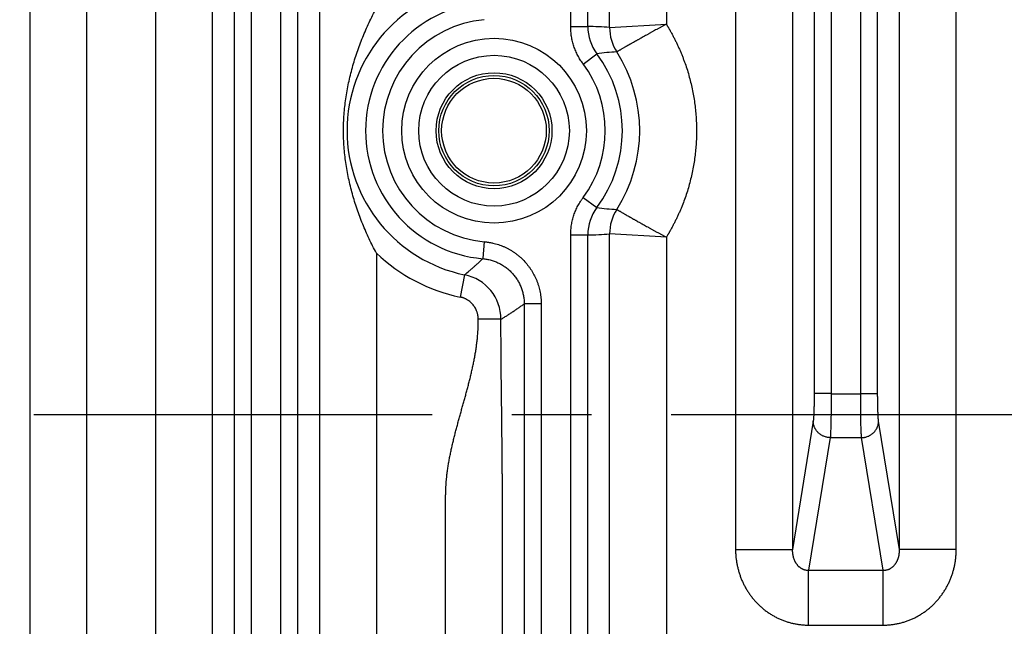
# Model space of a CAD drawing. Header units: inches. Extents: x 0 to 34, y 0 to 22.
# Tile 97 of 224: x 14.5 to 16.2, y 2.9 to 3.9. Entities that reach past the tile are written whole.
import ezdxf

# ---------------------------------------------------------------- set-up
doc = ezdxf.new("R2010")
doc.units = ezdxf.units.IN
doc.header["$LTSCALE"] = 1.87
doc.header["$MEASUREMENT"] = 0
doc.linetypes.add('CENTER', pattern=[0.6, 0.375, -0.075, 0.075, -0.075])
doc.layers.get('0').update_dxf_attribs({"linetype": 'CONTINUOUS'})
doc.layers.add('02___PRT_ALL_AXES', color=7, linetype='CONTINUOUS')

msp = doc.modelspace()

# ---------------------------------------------------------------- linework, layer by layer
at = {"color": 7, "linetype": 'CONTINUOUS'}
for p, q in [((14.5064, 5.7085), (14.5064, 2.3823)), ((14.6063, 5.7085), (14.6063, 2.3823)), ((14.7282, 2.3823), (14.7282, 5.7085)), ((15.5271, 3.926), (15.5271, 5.7085)), ((15.4588, 3.9275), (15.4588, 5.6377)), ((15.4887, 3.9275), (15.4887, 5.6376)), ((14.8281, 2.7975), (14.8281, 5.2933)), ((14.8665, 5.2988), (14.8665, 2.792)), ((14.9784, 2.7926), (14.9784, 5.2982)), ((15.0168, 5.2924), (15.0168, 2.7984)), ((14.8965, 5.2785), (14.8965, 2.8123)), ((14.9484, 2.8124), (14.9484, 5.2783)), ((15.6271, 5.2656), (15.6271, 3.9317)), ((15.749, 5.0832), (15.749, 3.0077)), ((15.8489, 5.0832), (15.8489, 3.0077)), ((16.0375, 3.0077), (16.0375, 5.0832)), ((16.1374, 3.0077), (16.1374, 5.0832)), ((15.8873, 4.8091), (15.8873, 3.2818)), ((15.9172, 4.8092), (15.9172, 3.2817)), ((15.9692, 3.2817), (15.9692, 4.8092)), ((15.9991, 3.2818), (15.9991, 4.8091)), ((15.4588, 3.9275), (15.4887, 3.9275)), ((15.5271, 3.926), (15.6271, 3.9318)), ((15.4807, 3.8617), (15.5047, 3.8797)), ((15.4807, 3.6271), (15.5047, 3.6091)), ((15.4588, 3.5613), (15.4887, 3.5613)), ((15.4588, 2.4532), (15.4588, 3.5613)), ((15.4887, 2.4532), (15.4887, 3.5613)), ((15.5271, 2.3823), (15.5271, 3.5628)), ((15.6271, 3.557), (15.5271, 3.5628)), ((15.6271, 3.5571), (15.6271, 2.8252)), ((15.3065, 3.5492), (15.3039, 3.5193)), ((15.1167, 3.5292), (15.1167, 2.3823)), ((15.272, 3.491), (15.264, 3.4518)), ((15.4069, 3.4397), (15.3769, 3.4397)), ((15.3769, 3.4397), (15.3769, 2.4532)), ((15.4069, 3.4397), (15.4069, 2.4531)), ((15.336, 3.4126), (15.296, 3.4126)), ((15.9172, 3.2818), (15.8873, 3.2818)), ((15.9172, 3.2817), (15.9692, 3.2817)), ((15.9692, 3.2818), (15.9991, 3.2818)), ((15.8857, 3.2335), (15.8489, 3.0077)), ((16.0375, 3.0077), (16.0007, 3.2335)), ((15.9156, 3.2045), (15.8776, 2.9713)), ((15.9156, 3.2045), (15.9708, 3.2045)), ((16.0088, 2.9713), (15.9708, 3.2045)), ((15.749, 3.0077), (15.8489, 3.0077)), ((16.1374, 3.0077), (16.0375, 3.0077)), ((15.8776, 2.9713), (16.0088, 2.9713)), ((15.8776, 2.8747), (15.8776, 2.9713)), ((16.0088, 2.8747), (16.0088, 2.9713)), ((15.8776, 2.8747), (16.0088, 2.8747))]:
    msp.add_line(p, q, dxfattribs=at)
for centre, radius in [((15.3238, 3.7444), 0.1626), ((15.3238, 3.7444), 0.1326), ((15.3238, 3.7444), 0.102), ((15.3237, 3.7444), 0.0971), ((15.3237, 3.7444), 0.0921)]:
    msp.add_circle(centre, radius, dxfattribs=at)
for centre, radius, start, end in [((15.3237, 3.7444), 0.2587, 101.5206, 258.4794), ((15.3237, 3.7444), 0.226, 95.0251, 264.983), ((15.3237, 3.7444), 0.196, 95.0165, 264.9835), ((15.4877, 3.4196), 0.508, 85.5485, 89.8841), ((15.5687, 3.9275), 0.0799, 180.0037, 216.8002), ((15.6072, 3.926), 0.08, 179.9783, 212.5896), ((15.5581, 3.487), 0.3963, 92.6563, 97.75), ((15.3237, 3.7444), 0.2566, 327.3461, 32.6539), ((15.3237, 3.7444), 0.226, 323.2255, 36.7745), ((15.3237, 3.7444), 0.196, 323.226, 36.774), ((15.5687, 3.5613), 0.0799, 143.2001, 179.996), ((15.5582, 4.0024), 0.3969, 262.254, 267.3407), ((15.6072, 3.5628), 0.08, 147.4108, 180.0212), ((15.4878, 4.0686), 0.5074, 270.1126, 274.4531), ((15.3237, 3.7444), 0.2986, 226.1176, 258.4793), ((15.256, 3.4126), 0.08, 359.9832, 78.4416)]:
    msp.add_arc(centre, radius, start, end, dxfattribs=at)
for points, knots in [([(15.1167, 3.5292), (15.1144, 3.5333), (15.11, 3.5416), (15.1038, 3.5543), (15.098, 3.5671), (15.0925, 3.5801), (15.0874, 3.5932), (15.0827, 3.6064), (15.0783, 3.6198), (15.0744, 3.6332), (15.0708, 3.6468), (15.0677, 3.6605), (15.065, 3.6743), (15.0628, 3.6882), (15.061, 3.7021), (15.0597, 3.7162), (15.0589, 3.7303), (15.0587, 3.7444), (15.0589, 3.7585), (15.0597, 3.7726), (15.061, 3.7867), (15.0628, 3.8006), (15.065, 3.8145), (15.0677, 3.8283), (15.0708, 3.842), (15.0744, 3.8556), (15.0783, 3.869), (15.0827, 3.8824), (15.0874, 3.8956), (15.0925, 3.9087), (15.098, 3.9217), (15.1038, 3.9345), (15.11, 3.9472), (15.1144, 3.9555), (15.1167, 3.9596)], [0, 0, 0, 0, 0.031372, 0.06272, 0.094028, 0.125291, 0.156511, 0.187692, 0.218845, 0.249984, 0.281123, 0.312277, 0.343462, 0.374686, 0.405958, 0.437274, 0.468627, 0.5, 0.531373, 0.562726, 0.594042, 0.625314, 0.656538, 0.687723, 0.718877, 0.750016, 0.781155, 0.812308, 0.843489, 0.874709, 0.905972, 0.93728, 0.968628, 1, 1, 1, 1]), ([(15.4807, 3.8617), (15.4798, 3.8629), (15.4781, 3.8653), (15.4756, 3.869), (15.4734, 3.8728), (15.4705, 3.8779), (15.4674, 3.8846), (15.4643, 3.8928), (15.4618, 3.9013), (15.4604, 3.9085), (15.4595, 3.9143), (15.4592, 3.918), (15.459, 3.9209), (15.4589, 3.9231), (15.4588, 3.9253), (15.4588, 3.9268), (15.4588, 3.9275)], [0, 0, 0, 0, 0.062506, 0.125012, 0.187518, 0.250023, 0.37501, 0.499997, 0.624984, 0.74997, 0.812476, 0.874982, 0.906236, 0.937491, 0.968746, 1, 1, 1, 1]), ([(15.6271, 3.9318), (15.6267, 3.9316), (15.626, 3.9312), (15.6252, 3.9307), (15.6245, 3.9304), (15.6238, 3.93), (15.6229, 3.9295), (15.6218, 3.9289), (15.6208, 3.9284), (15.6197, 3.9278), (15.6183, 3.927), (15.6166, 3.9261), (15.6145, 3.9249), (15.6124, 3.9238), (15.6096, 3.9223), (15.6069, 3.9208), (15.6042, 3.9193), (15.6021, 3.9181), (15.6001, 3.917), (15.5981, 3.9159), (15.5962, 3.9148), (15.5936, 3.9134), (15.5904, 3.9116), (15.5866, 3.9095), (15.5835, 3.9078), (15.5811, 3.9064), (15.5793, 3.9055), (15.5776, 3.9045), (15.5759, 3.9035), (15.5742, 3.9026), (15.572, 3.9013), (15.5694, 3.8998), (15.5668, 3.8984), (15.5648, 3.8972), (15.5629, 3.8961), (15.5606, 3.8948), (15.5583, 3.8936), (15.5566, 3.8926), (15.555, 3.8917), (15.5532, 3.8906), (15.551, 3.8894), (15.549, 3.8882), (15.5473, 3.8872), (15.5457, 3.8863), (15.5439, 3.8853), (15.5424, 3.8844), (15.5411, 3.8837), (15.5404, 3.8833), (15.54, 3.883), (15.5397, 3.8829)], [0, 0, 0, 0, 0.011997, 0.023992, 0.029989, 0.035985, 0.047972, 0.059952, 0.071923, 0.083885, 0.095834, 0.11969, 0.143478, 0.167184, 0.190794, 0.237673, 0.260914, 0.284007, 0.306937, 0.32969, 0.352255, 0.374617, 0.418685, 0.461792, 0.503838, 0.524434, 0.544727, 0.564708, 0.584365, 0.603685, 0.622659, 0.659521, 0.694867, 0.711945, 0.728614, 0.760684, 0.791003, 0.805484, 0.819501, 0.846112, 0.870773, 0.893429, 0.914026, 0.932516, 0.948857, 0.974944, 0.984629, 0.992044, 1, 1, 1, 1]), ([(15.6271, 3.9317), (15.6276, 3.9308), (15.6284, 3.9295), (15.6295, 3.9277), (15.6303, 3.9264), (15.6311, 3.9251), (15.6319, 3.9238), (15.6326, 3.9224), (15.6334, 3.9211), (15.6341, 3.9198), (15.6352, 3.918), (15.6364, 3.9157), (15.6379, 3.913), (15.6393, 3.9103), (15.6407, 3.9076), (15.6426, 3.9039), (15.6449, 3.8993), (15.6475, 3.8937), (15.65, 3.8881), (15.6525, 3.8824), (15.6548, 3.8767), (15.657, 3.871), (15.6599, 3.8633), (15.6632, 3.8536), (15.6668, 3.8418), (15.6699, 3.8298), (15.6727, 3.8178), (15.675, 3.8057), (15.6776, 3.7895), (15.6797, 3.769), (15.6804, 3.7485), (15.6801, 3.7321), (15.6795, 3.7198), (15.6784, 3.7075), (15.6769, 3.6952), (15.675, 3.6831), (15.6727, 3.671), (15.6699, 3.6589), (15.6668, 3.647), (15.6632, 3.6352), (15.6592, 3.6236), (15.6556, 3.6139), (15.6525, 3.6063), (15.65, 3.6007), (15.6475, 3.5951), (15.6449, 3.5895), (15.6426, 3.5849), (15.6407, 3.5812), (15.6393, 3.5785), (15.6379, 3.5758), (15.6364, 3.5731), (15.6351, 3.5708), (15.6341, 3.569), (15.6334, 3.5677), (15.6326, 3.5663), (15.6318, 3.565), (15.6311, 3.5637), (15.6303, 3.5624), (15.6295, 3.561), (15.6284, 3.5593), (15.6276, 3.558), (15.6271, 3.5571)], [0, 0, 0, 0, 0.007813, 0.011719, 0.015626, 0.019532, 0.023438, 0.027345, 0.031251, 0.035158, 0.039065, 0.046878, 0.054691, 0.062503, 0.070316, 0.078129, 0.093755, 0.10938, 0.125006, 0.140632, 0.156257, 0.171883, 0.187509, 0.218759, 0.250009, 0.281259, 0.312509, 0.343759, 0.375009, 0.4375, 0.499991, 0.531241, 0.562492, 0.593742, 0.624992, 0.656242, 0.687492, 0.718742, 0.749992, 0.781242, 0.812493, 0.843743, 0.859368, 0.874994, 0.89062, 0.906245, 0.921871, 0.929684, 0.937497, 0.94531, 0.953122, 0.960935, 0.964842, 0.968749, 0.972655, 0.976562, 0.980468, 0.984374, 0.988281, 0.992187, 1, 1, 1, 1]), ([(15.4588, 3.5613), (15.4588, 3.562), (15.4588, 3.5635), (15.4589, 3.5657), (15.459, 3.5679), (15.4592, 3.5708), (15.4595, 3.5745), (15.4604, 3.5803), (15.4618, 3.5875), (15.4643, 3.596), (15.4674, 3.6042), (15.4705, 3.6109), (15.4734, 3.616), (15.4753, 3.6192), (15.4769, 3.6217), (15.4781, 3.6235), (15.4794, 3.6253), (15.4802, 3.6265), (15.4807, 3.6271)], [0, 0, 0, 0, 0.031254, 0.062509, 0.093763, 0.125017, 0.187523, 0.250028, 0.375014, 0.5, 0.624986, 0.749972, 0.812477, 0.874983, 0.906237, 0.937491, 0.968746, 1, 1, 1, 1]), ([(15.5397, 3.6059), (15.54, 3.6058), (15.5404, 3.6055), (15.5411, 3.6051), (15.542, 3.6046), (15.543, 3.604), (15.5442, 3.6033), (15.5457, 3.6025), (15.5473, 3.6016), (15.549, 3.6006), (15.5506, 3.5996), (15.552, 3.5989), (15.5535, 3.598), (15.555, 3.5971), (15.5566, 3.5962), (15.5583, 3.5952), (15.5606, 3.594), (15.5629, 3.5927), (15.5648, 3.5916), (15.5668, 3.5904), (15.5688, 3.5893), (15.5709, 3.5881), (15.5725, 3.5872), (15.5742, 3.5862), (15.5765, 3.585), (15.5788, 3.5837), (15.5811, 3.5824), (15.5835, 3.581), (15.5866, 3.5793), (15.5904, 3.5772), (15.5936, 3.5754), (15.5962, 3.574), (15.5981, 3.5729), (15.6001, 3.5718), (15.6021, 3.5707), (15.6042, 3.5695), (15.6062, 3.5684), (15.6082, 3.5673), (15.611, 3.5658), (15.6138, 3.5643), (15.6165, 3.5627), (15.6186, 3.5616), (15.6204, 3.5606), (15.6218, 3.5599), (15.6228, 3.5593), (15.6239, 3.5587), (15.6253, 3.558), (15.6264, 3.5574), (15.6271, 3.557)], [0, 0, 0, 0, 0.007956, 0.01537, 0.025055, 0.036988, 0.051141, 0.067481, 0.08597, 0.106565, 0.129219, 0.141302, 0.153879, 0.180488, 0.194505, 0.208985, 0.239302, 0.271371, 0.288039, 0.305116, 0.34046, 0.358707, 0.377322, 0.396295, 0.415615, 0.455252, 0.475545, 0.49614, 0.538186, 0.581293, 0.625361, 0.647724, 0.670289, 0.693044, 0.715974, 0.739067, 0.76231, 0.785689, 0.809191, 0.85651, 0.880299, 0.904157, 0.92807, 0.940042, 0.952024, 0.964012, 0.976005, 1, 1, 1, 1]), ([(15.3065, 3.5492), (15.3074, 3.5491), (15.3091, 3.5489), (15.3116, 3.5486), (15.3141, 3.5482), (15.3166, 3.5478), (15.3191, 3.5473), (15.3225, 3.5466), (15.3266, 3.5456), (15.3315, 3.5441), (15.3363, 3.5424), (15.341, 3.5404), (15.3456, 3.5383), (15.3501, 3.5359), (15.3545, 3.5334), (15.3588, 3.5306), (15.3629, 3.5276), (15.3669, 3.5245), (15.3721, 3.52), (15.3781, 3.514), (15.3836, 3.5075), (15.3875, 3.502), (15.3913, 3.4963), (15.3946, 3.4904), (15.3975, 3.4842), (15.3994, 3.4795), (15.4012, 3.4747), (15.4027, 3.4699), (15.404, 3.4649), (15.405, 3.46), (15.4058, 3.4549), (15.4063, 3.4507), (15.4066, 3.4473), (15.4068, 3.4448), (15.4068, 3.4422), (15.4069, 3.4405), (15.4069, 3.4397)], [0, 0, 0, 0, 0.015627, 0.031253, 0.04688, 0.062507, 0.078133, 0.09376, 0.125011, 0.156262, 0.187514, 0.218765, 0.250016, 0.281268, 0.312519, 0.34377, 0.375021, 0.406272, 0.437524, 0.50001, 0.562495, 0.593746, 0.624998, 0.687483, 0.718735, 0.749986, 0.781237, 0.812488, 0.84374, 0.874991, 0.906242, 0.937493, 0.95312, 0.968747, 0.984373, 1, 1, 1, 1]), ([(15.272, 3.491), (15.2748, 3.4932), (15.2788, 3.4966), (15.2842, 3.5012), (15.2882, 3.5047), (15.2922, 3.5083), (15.2975, 3.5131), (15.3014, 3.5168), (15.3039, 3.5193)], [0, 0, 0, 0, 0.248068, 0.372558, 0.497368, 0.622505, 0.747976, 1, 1, 1, 1]), ([(15.3039, 3.5193), (15.3052, 3.5192), (15.3076, 3.5189), (15.3113, 3.5183), (15.3149, 3.5176), (15.3197, 3.5164), (15.3256, 3.5144), (15.3312, 3.512), (15.3356, 3.5097), (15.3388, 3.5078), (15.3419, 3.5058), (15.346, 3.5029), (15.3507, 3.499), (15.356, 3.4938), (15.3607, 3.4881), (15.365, 3.482), (15.3686, 3.4755), (15.3716, 3.4687), (15.3739, 3.4617), (15.3756, 3.4545), (15.3765, 3.4483), (15.3768, 3.4434), (15.3769, 3.4409), (15.3769, 3.4397)], [0, 0, 0, 0, 0.031253, 0.062507, 0.093761, 0.125015, 0.187508, 0.250002, 0.281257, 0.312513, 0.343769, 0.375025, 0.437521, 0.500018, 0.562515, 0.625012, 0.687508, 0.750005, 0.812501, 0.874996, 0.93749, 0.968745, 1, 1, 1, 1]), ([(15.296, 3.4126), (15.296, 3.4128), (15.296, 3.4131), (15.296, 3.4135), (15.296, 3.4139), (15.296, 3.4143), (15.296, 3.4148), (15.296, 3.4152), (15.2959, 3.4156), (15.2959, 3.4162), (15.2958, 3.4169), (15.2957, 3.4177), (15.2956, 3.4186), (15.2954, 3.4194), (15.2953, 3.4203), (15.2951, 3.4214), (15.2947, 3.4228), (15.2943, 3.4244), (15.2935, 3.4266), (15.2925, 3.4292), (15.2909, 3.4323), (15.2891, 3.4352), (15.2871, 3.4379), (15.2852, 3.4401), (15.2835, 3.4417), (15.2818, 3.4432), (15.2801, 3.4446), (15.2782, 3.4459), (15.2763, 3.4471), (15.2742, 3.4482), (15.2722, 3.4492), (15.2706, 3.4499), (15.269, 3.4505), (15.2674, 3.451), (15.2657, 3.4514), (15.2646, 3.4517), (15.264, 3.4518)], [0, 0, 0, 0, 0.007814, 0.015628, 0.023441, 0.031254, 0.039068, 0.046882, 0.054696, 0.062511, 0.078137, 0.093764, 0.109392, 0.125019, 0.140646, 0.156274, 0.187526, 0.218779, 0.250032, 0.312523, 0.375015, 0.437506, 0.499997, 0.562489, 0.593742, 0.624994, 0.687486, 0.718739, 0.749992, 0.812483, 0.843736, 0.874989, 0.906241, 0.937494, 0.968747, 1, 1, 1, 1]), ([(15.336, 3.4126), (15.3377, 3.4136), (15.3411, 3.4157), (15.3454, 3.4184), (15.3488, 3.4206), (15.3513, 3.4223), (15.3539, 3.424), (15.3564, 3.4256), (15.359, 3.4273), (15.3616, 3.429), (15.3641, 3.4308), (15.3667, 3.4325), (15.3692, 3.4343), (15.3726, 3.4367), (15.3752, 3.4385), (15.3769, 3.4397)], [0, 0, 0, 0, 0.122598, 0.246012, 0.307964, 0.370044, 0.43224, 0.494566, 0.557043, 0.619695, 0.682542, 0.745604, 0.808886, 0.872382, 1, 1, 1, 1]), ([(15.2386, 2.3823), (15.2386, 2.4039), (15.2386, 2.4471), (15.2386, 2.5119), (15.2386, 2.5767), (15.2386, 2.6307), (15.2386, 2.6739), (15.2386, 2.7063), (15.2386, 2.7387), (15.2386, 2.7711), (15.2386, 2.8035), (15.2386, 2.8358), (15.2386, 2.8682), (15.2386, 2.8952), (15.2386, 2.9168), (15.2386, 2.933), (15.2386, 2.9492), (15.2386, 2.9627), (15.2386, 2.9735), (15.2386, 2.9816), (15.2386, 2.9897), (15.2386, 2.9978), (15.2386, 3.0059), (15.2386, 3.014), (15.2386, 3.0221), (15.2386, 3.0302), (15.2386, 3.0383), (15.2386, 3.0464), (15.2386, 3.0532), (15.2386, 3.0586), (15.2386, 3.0626), (15.2386, 3.066), (15.2386, 3.0687), (15.2386, 3.0714), (15.2386, 3.0748), (15.2386, 3.0788), (15.2385, 3.0829), (15.2385, 3.0869), (15.2385, 3.091), (15.2385, 3.0964), (15.2386, 3.1018), (15.2387, 3.1072), (15.2388, 3.1112), (15.239, 3.1152), (15.2392, 3.1186), (15.2393, 3.1213), (15.2394, 3.1233), (15.2396, 3.1254), (15.2397, 3.1274), (15.2399, 3.1294), (15.2401, 3.1314), (15.2403, 3.1334), (15.2406, 3.1361), (15.2409, 3.1395), (15.2415, 3.1435), (15.242, 3.1475), (15.2426, 3.1515), (15.2432, 3.1555), (15.2439, 3.1595), (15.2446, 3.1635), (15.2455, 3.1688), (15.2466, 3.1741), (15.2477, 3.1794), (15.2485, 3.1833), (15.2494, 3.1873), (15.2506, 3.1926), (15.2522, 3.1991), (15.2541, 3.207), (15.2561, 3.2148), (15.2582, 3.2227), (15.2603, 3.2305), (15.2625, 3.2383), (15.2646, 3.2461), (15.2668, 3.2539), (15.269, 3.2617), (15.2712, 3.2695), (15.2733, 3.2773), (15.2755, 3.2851), (15.2775, 3.2929), (15.2796, 3.3008), (15.2816, 3.3086), (15.2835, 3.3165), (15.2853, 3.3244), (15.287, 3.3323), (15.2886, 3.3402), (15.2901, 3.3482), (15.2915, 3.3562), (15.2925, 3.3629), (15.2932, 3.3682), (15.2937, 3.3722), (15.2942, 3.3762), (15.2946, 3.3803), (15.2949, 3.3843), (15.2953, 3.3883), (15.2955, 3.3917), (15.2956, 3.3944), (15.2957, 3.3964), (15.2958, 3.3981), (15.2958, 3.3995), (15.2959, 3.4008), (15.2959, 3.4022), (15.296, 3.4035), (15.296, 3.4045), (15.296, 3.4055), (15.296, 3.4066), (15.296, 3.4076), (15.296, 3.4089), (15.296, 3.4106), (15.296, 3.412), (15.296, 3.4126)], [0, 0, 0, 0, 0.0625, 0.125, 0.1875, 0.25, 0.28125, 0.312499, 0.343749, 0.374999, 0.406249, 0.437499, 0.468749, 0.499999, 0.515624, 0.531249, 0.546874, 0.562499, 0.570312, 0.578124, 0.585937, 0.593749, 0.601561, 0.609374, 0.617186, 0.624999, 0.632811, 0.640624, 0.648436, 0.652343, 0.656249, 0.660155, 0.662108, 0.664061, 0.667968, 0.671874, 0.67578, 0.679686, 0.683593, 0.687499, 0.695311, 0.699218, 0.703124, 0.70703, 0.710936, 0.71289, 0.714843, 0.716796, 0.718749, 0.720702, 0.722655, 0.724609, 0.726562, 0.730468, 0.734374, 0.738281, 0.742187, 0.746093, 0.749999, 0.753906, 0.757812, 0.765624, 0.769531, 0.773437, 0.777343, 0.781249, 0.789062, 0.796874, 0.804687, 0.8125, 0.820312, 0.828125, 0.835937, 0.843749, 0.851562, 0.859374, 0.867187, 0.874999, 0.882812, 0.890625, 0.898437, 0.90625, 0.914062, 0.921875, 0.929687, 0.9375, 0.945312, 0.953124, 0.957031, 0.960937, 0.964843, 0.96875, 0.972656, 0.976562, 0.980469, 0.982422, 0.984375, 0.986328, 0.987305, 0.988281, 0.990234, 0.991211, 0.992188, 0.993164, 0.994141, 0.995117, 0.996094, 0.998047, 1, 1, 1, 1]), ([(15.3385, 2.3823), (15.3385, 2.4255), (15.3385, 2.4903), (15.3385, 2.5767), (15.3385, 2.6415), (15.3385, 2.7062), (15.3385, 2.7602), (15.3385, 2.8034), (15.3385, 2.8358), (15.3385, 2.8682), (15.3385, 2.9006), (15.3385, 2.933), (15.3385, 2.96), (15.3385, 2.9816), (15.3385, 2.9978), (15.3385, 3.014), (15.3385, 3.0302), (15.3385, 3.0437), (15.3385, 3.0545), (15.3385, 3.0626), (15.3385, 3.0707), (15.3385, 3.0788), (15.3385, 3.0869), (15.3385, 3.095), (15.3385, 3.1031), (15.3385, 3.1112), (15.3385, 3.1192), (15.3385, 3.1273), (15.3384, 3.1354), (15.3384, 3.1434), (15.3383, 3.1514), (15.3383, 3.1594), (15.3382, 3.1674), (15.3381, 3.1754), (15.3381, 3.1833), (15.338, 3.1938), (15.3378, 3.2069), (15.3376, 3.2226), (15.3375, 3.2382), (15.3373, 3.2538), (15.3371, 3.2694), (15.3369, 3.2851), (15.3367, 3.3007), (15.3365, 3.3165), (15.3364, 3.3323), (15.3362, 3.3482), (15.3361, 3.3642), (15.3361, 3.3775), (15.336, 3.3869), (15.336, 3.3923), (15.336, 3.3964), (15.336, 3.4004), (15.336, 3.4058), (15.336, 3.4099), (15.336, 3.4126)], [0, 0, 0, 0, 0.125767, 0.18865, 0.251534, 0.314417, 0.377301, 0.408743, 0.440184, 0.471626, 0.503068, 0.53451, 0.565951, 0.581672, 0.597393, 0.613114, 0.628835, 0.644556, 0.652416, 0.660276, 0.668137, 0.675997, 0.683858, 0.691718, 0.699578, 0.707435, 0.715289, 0.723133, 0.730958, 0.738761, 0.746544, 0.754305, 0.762044, 0.769758, 0.777448, 0.785117, 0.800398, 0.815616, 0.830787, 0.845931, 0.861072, 0.876234, 0.891436, 0.9067, 0.922042, 0.937472, 0.952992, 0.968602, 0.976436, 0.980359, 0.984284, 0.988211, 0.99214, 1, 1, 1, 1]), ([(15.8873, 3.2818), (15.8873, 3.2811), (15.8873, 3.2797), (15.8873, 3.277), (15.8872, 3.2723), (15.8872, 3.2658), (15.8871, 3.2595), (15.8869, 3.2547), (15.8868, 3.2514), (15.8867, 3.2482), (15.8866, 3.2453), (15.8865, 3.2427), (15.8863, 3.2403), (15.8862, 3.2384), (15.8861, 3.2371), (15.886, 3.2362), (15.8859, 3.2355), (15.8859, 3.235), (15.8858, 3.2347), (15.8858, 3.2343), (15.8857, 3.234), (15.8857, 3.2337), (15.8857, 3.2335), (15.8857, 3.2335)], [0, 0, 0, 0, 0.042309, 0.084547, 0.168526, 0.332548, 0.487673, 0.560574, 0.629749, 0.694751, 0.755132, 0.810443, 0.860328, 0.904496, 0.924348, 0.942665, 0.959412, 0.967189, 0.974561, 0.981514, 0.988064, 0.994242, 1, 1, 1, 1]), ([(15.9172, 3.2817), (15.9172, 3.2774), (15.9172, 3.2688), (15.9172, 3.2582), (15.9171, 3.25), (15.917, 3.2441), (15.9169, 3.2385), (15.9168, 3.2331), (15.9167, 3.2281), (15.9166, 3.2235), (15.9164, 3.2192), (15.9163, 3.2154), (15.9162, 3.2124), (15.916, 3.2103), (15.916, 3.2089), (15.9159, 3.2076), (15.9158, 3.2066), (15.9158, 3.2059), (15.9157, 3.2052), (15.9157, 3.2048), (15.9156, 3.2045)], [0, 0, 0, 0, 0.168628, 0.332738, 0.411723, 0.487951, 0.560914, 0.630124, 0.69512, 0.755469, 0.810768, 0.86065, 0.904784, 0.924603, 0.942879, 0.959582, 0.974686, 0.981629, 0.988164, 1, 1, 1, 1]), ([(15.9708, 3.2045), (15.9707, 3.2048), (15.9707, 3.2052), (15.9706, 3.2059), (15.9706, 3.2066), (15.9705, 3.2076), (15.9704, 3.2089), (15.9704, 3.2103), (15.9702, 3.2124), (15.9701, 3.2154), (15.97, 3.2192), (15.9698, 3.2235), (15.9697, 3.2281), (15.9696, 3.2331), (15.9695, 3.2385), (15.9694, 3.2441), (15.9693, 3.25), (15.9692, 3.2582), (15.9692, 3.2688), (15.9692, 3.2774), (15.9692, 3.2817)], [0, 0, 0, 0, 0.011836, 0.018371, 0.025314, 0.040418, 0.057121, 0.075397, 0.095216, 0.13935, 0.189232, 0.244531, 0.30488, 0.369876, 0.439086, 0.512049, 0.588277, 0.667262, 0.831372, 1, 1, 1, 1]), ([(16.0007, 3.2335), (16.0007, 3.2335), (16.0007, 3.2337), (16.0007, 3.234), (16.0006, 3.2343), (16.0006, 3.2347), (16.0005, 3.235), (16.0005, 3.2355), (16.0004, 3.2362), (16.0003, 3.2371), (16.0002, 3.2384), (16.0001, 3.2403), (15.9999, 3.2427), (15.9998, 3.2453), (15.9997, 3.2482), (15.9996, 3.2514), (15.9995, 3.2547), (15.9993, 3.2595), (15.9992, 3.2658), (15.9992, 3.2723), (15.9991, 3.277), (15.9991, 3.2797), (15.9991, 3.2811), (15.9991, 3.2818)], [0, 0, 0, 0, 0.005758, 0.011936, 0.018486, 0.025439, 0.032811, 0.040588, 0.057335, 0.075652, 0.095504, 0.139672, 0.189557, 0.244868, 0.305249, 0.370251, 0.439426, 0.512327, 0.667452, 0.831474, 0.915453, 0.957691, 1, 1, 1, 1]), ([(15.9156, 3.2045), (15.9147, 3.2045), (15.9132, 3.2046), (15.9113, 3.2048), (15.9093, 3.2052), (15.907, 3.2058), (15.9047, 3.2066), (15.9029, 3.2073), (15.9011, 3.2082), (15.8991, 3.2094), (15.8967, 3.2111), (15.8945, 3.213), (15.8925, 3.2151), (15.8908, 3.2174), (15.8895, 3.2195), (15.8886, 3.2211), (15.8878, 3.2229), (15.887, 3.2251), (15.8864, 3.2274), (15.886, 3.2292), (15.8858, 3.2306), (15.8857, 3.232), (15.8857, 3.233), (15.8857, 3.2335)], [0, 0, 0, 0, 0.063345, 0.095039, 0.126733, 0.190087, 0.253383, 0.285007, 0.316602, 0.379672, 0.442581, 0.505305, 0.567825, 0.630133, 0.692225, 0.723201, 0.754127, 0.815815, 0.877331, 0.908042, 0.938721, 0.969372, 1, 1, 1, 1]), ([(15.9708, 3.2045), (15.9717, 3.2045), (15.9732, 3.2046), (15.9751, 3.2048), (15.9771, 3.2052), (15.9794, 3.2058), (15.9817, 3.2066), (15.9835, 3.2073), (15.9852, 3.2082), (15.9873, 3.2094), (15.9897, 3.2111), (15.9919, 3.213), (15.9939, 3.2151), (15.9956, 3.2174), (15.9969, 3.2195), (15.9978, 3.2211), (15.9986, 3.2229), (15.9994, 3.2251), (16, 3.2274), (16.0004, 3.2292), (16.0006, 3.2306), (16.0007, 3.232), (16.0007, 3.233), (16.0007, 3.2335)], [0, 0, 0, 0, 0.063345, 0.095039, 0.126733, 0.190087, 0.253383, 0.285007, 0.316602, 0.379672, 0.442581, 0.505305, 0.567825, 0.630133, 0.692225, 0.723201, 0.754127, 0.815815, 0.877331, 0.908042, 0.938721, 0.969372, 1, 1, 1, 1]), ([(15.749, 3.0077), (15.749, 3.0067), (15.749, 3.0045), (15.7491, 3.0002), (15.7495, 2.9949), (15.7503, 2.9885), (15.7513, 2.9822), (15.7526, 2.9759), (15.7543, 2.9697), (15.7562, 2.9635), (15.7584, 2.9575), (15.7609, 2.9515), (15.7636, 2.9457), (15.7667, 2.9401), (15.77, 2.9346), (15.7735, 2.9292), (15.7774, 2.9241), (15.7814, 2.9191), (15.7858, 2.9143), (15.7903, 2.9098), (15.7951, 2.9054), (15.8, 2.9014), (15.8052, 2.8975), (15.8106, 2.894), (15.8161, 2.8907), (15.8218, 2.8877), (15.8276, 2.885), (15.8336, 2.8826), (15.8396, 2.8805), (15.8458, 2.8787), (15.8521, 2.8772), (15.8584, 2.8761), (15.8637, 2.8754), (15.868, 2.875), (15.8712, 2.8748), (15.8744, 2.8747), (15.8766, 2.8747), (15.8776, 2.8747)], [0, 0, 0, 0, 0.015626, 0.031252, 0.062502, 0.093752, 0.125002, 0.156252, 0.187502, 0.218753, 0.250002, 0.281252, 0.312502, 0.343752, 0.375002, 0.406252, 0.437502, 0.468752, 0.500001, 0.531251, 0.562501, 0.593751, 0.625, 0.65625, 0.687499, 0.718749, 0.749999, 0.781248, 0.812498, 0.843747, 0.874997, 0.906246, 0.937496, 0.953122, 0.968748, 0.984374, 1, 1, 1, 1]), ([(15.8489, 3.0077), (15.8488, 3.0067), (15.8488, 3.0052), (15.8489, 3.0033), (15.8491, 3.0018), (15.8492, 3.0003), (15.8495, 2.9988), (15.8497, 2.9973), (15.8501, 2.9958), (15.8504, 2.9943), (15.8509, 2.9929), (15.8514, 2.9914), (15.8519, 2.99), (15.8525, 2.9885), (15.8532, 2.9871), (15.8538, 2.9859), (15.8544, 2.985), (15.8549, 2.9841), (15.8557, 2.983), (15.8566, 2.9817), (15.8577, 2.9804), (15.8586, 2.9794), (15.8594, 2.9786), (15.8602, 2.9778), (15.8612, 2.9769), (15.8626, 2.9759), (15.8638, 2.9751), (15.8648, 2.9745), (15.8656, 2.974), (15.8663, 2.9736), (15.8671, 2.9733), (15.868, 2.9729), (15.8691, 2.9725), (15.8705, 2.9721), (15.8723, 2.9716), (15.874, 2.9714), (15.8758, 2.9712), (15.877, 2.9712), (15.8776, 2.9713)], [0, 0, 0, 0, 0.057268, 0.085987, 0.114758, 0.143608, 0.172561, 0.20161, 0.230759, 0.260034, 0.289459, 0.319034, 0.348768, 0.378699, 0.40884, 0.439192, 0.454463, 0.469802, 0.500677, 0.531832, 0.563309, 0.595106, 0.611139, 0.627264, 0.659773, 0.692657, 0.725903, 0.742665, 0.75951, 0.776434, 0.793435, 0.810506, 0.827635, 0.862037, 0.896566, 0.931131, 0.965639, 1, 1, 1, 1]), ([(16.0088, 2.8747), (16.0098, 2.8747), (16.012, 2.8747), (16.0152, 2.8748), (16.0184, 2.875), (16.0227, 2.8754), (16.028, 2.8761), (16.0343, 2.8772), (16.0406, 2.8787), (16.0467, 2.8805), (16.0528, 2.8826), (16.0588, 2.885), (16.0646, 2.8877), (16.0703, 2.8907), (16.0758, 2.894), (16.0812, 2.8975), (16.0864, 2.9014), (16.0913, 2.9054), (16.0961, 2.9098), (16.1006, 2.9143), (16.1049, 2.9191), (16.109, 2.9241), (16.1128, 2.9292), (16.1164, 2.9346), (16.1197, 2.9401), (16.1228, 2.9457), (16.1255, 2.9515), (16.128, 2.9575), (16.1302, 2.9635), (16.1321, 2.9697), (16.1338, 2.9759), (16.1351, 2.9822), (16.1361, 2.9885), (16.1369, 2.9949), (16.1373, 3.0002), (16.1374, 3.0045), (16.1374, 3.0067), (16.1374, 3.0077)], [0, 0, 0, 0, 0.015626, 0.031252, 0.046878, 0.062504, 0.093754, 0.125003, 0.156253, 0.187502, 0.218752, 0.250001, 0.281251, 0.312501, 0.34375, 0.375, 0.406249, 0.437499, 0.468749, 0.499999, 0.531248, 0.562498, 0.593748, 0.624998, 0.656248, 0.687498, 0.718748, 0.749998, 0.781247, 0.812498, 0.843748, 0.874998, 0.906248, 0.937498, 0.968748, 0.984374, 1, 1, 1, 1]), ([(16.0088, 2.9713), (16.0094, 2.9712), (16.0106, 2.9712), (16.0124, 2.9714), (16.0141, 2.9716), (16.0159, 2.9721), (16.0173, 2.9725), (16.0184, 2.9729), (16.0201, 2.9736), (16.0219, 2.9746), (16.0238, 2.9759), (16.0252, 2.9769), (16.0262, 2.9778), (16.027, 2.9786), (16.0278, 2.9794), (16.0287, 2.9804), (16.0298, 2.9817), (16.0306, 2.9828), (16.0312, 2.9837), (16.0318, 2.9846), (16.0324, 2.9857), (16.0332, 2.9871), (16.0339, 2.9885), (16.0345, 2.99), (16.035, 2.9914), (16.0355, 2.9929), (16.036, 2.9943), (16.0363, 2.9958), (16.0367, 2.9973), (16.0369, 2.9988), (16.0372, 3.0003), (16.0373, 3.0018), (16.0375, 3.0033), (16.0375, 3.0052), (16.0376, 3.0067), (16.0375, 3.0077)], [0, 0, 0, 0, 0.034363, 0.068872, 0.103439, 0.13797, 0.172374, 0.189504, 0.206575, 0.274059, 0.307307, 0.340193, 0.372704, 0.388829, 0.404863, 0.436661, 0.46814, 0.499297, 0.514768, 0.530176, 0.560785, 0.591139, 0.621282, 0.651214, 0.68095, 0.710526, 0.739952, 0.769229, 0.798379, 0.82743, 0.856385, 0.885237, 0.914009, 0.942729, 1, 1, 1, 1])]:
    msp.add_open_spline(points, degree=3, knots=knots, dxfattribs=at)
at = {"layer": '02___PRT_ALL_AXES', "color": 7, "linetype": 'CENTER'}
msp.add_line((13.3916, 3.2453), (19.9015, 3.2453), dxfattribs=at)

doc.saveas('drawing.dxf')
